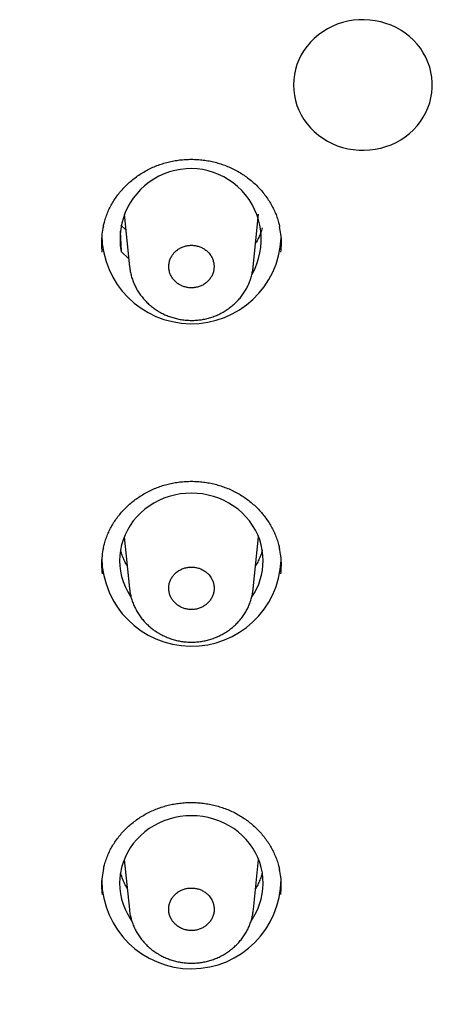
# Model space of a CAD drawing. Header units: millimetres. Extents: x 8 to 1128, y 12 to 2387.
# Tile 63 of 91: x 462 to 473, y 2247 to 2271. Entities that reach past the tile are written whole.
import ezdxf

# ---------------------------------------------------------------- set-up
doc = ezdxf.new("R2010")
doc.units = ezdxf.units.MM

msp = doc.modelspace()

# ---------------------------------------------------------------- linework, layer by layer
at = {"color": 7, "linetype": 'Continuous', "lineweight": 30}
for p, q in [((465.089, 2266.6), (465.224, 2265.285)), ((468.323, 2265.282), (468.458, 2266.6)), ((465.129, 2266.212), (465.007, 2266.327)), ((464.985, 2266.175), (465.009, 2265.669)), ((465.203, 2265.487), (465.009, 2265.669)), ((465.089, 2258.519), (465.222, 2257.224)), ((468.325, 2257.221), (468.458, 2258.519)), ((465.089, 2250.437), (465.218, 2249.183)), ((468.329, 2249.18), (468.458, 2250.437))]:
    msp.add_line(p, q, dxfattribs=at)
at = {"color": 7, "linetype": 'Continuous', "lineweight": 30, "flags": 128}
for points in [[(469.333, 2269.841), (469.338, 2269.711), (469.355, 2269.581), (469.382, 2269.454), (469.42, 2269.329), (469.469, 2269.207), (469.527, 2269.089), (469.596, 2268.976), (469.673, 2268.869), (469.76, 2268.767), (469.855, 2268.672), (469.958, 2268.585), (470.067, 2268.506), (470.183, 2268.435), (470.305, 2268.373), (470.431, 2268.32), (470.562, 2268.277), (470.696, 2268.244), (470.832, 2268.22), (470.97, 2268.208), (471.108, 2268.205), (471.246, 2268.213), (471.384, 2268.231), (471.519, 2268.259), (471.651, 2268.297), (471.78, 2268.345), (471.904, 2268.403), (472.023, 2268.469), (472.136, 2268.544), (472.242, 2268.628), (472.341, 2268.719), (472.432, 2268.817), (472.514, 2268.922), (472.587, 2269.032), (472.651, 2269.148), (472.704, 2269.268), (472.748, 2269.391), (472.78, 2269.517), (472.802, 2269.646), (472.813, 2269.776), (472.813, 2269.906), (472.802, 2270.035), (472.78, 2270.164), (472.748, 2270.29), (472.704, 2270.414), (472.651, 2270.534), (472.587, 2270.649), (472.514, 2270.76), (472.432, 2270.864), (472.341, 2270.962), (472.242, 2271.053), (472.136, 2271.137), (472.023, 2271.212), (471.904, 2271.279), (471.78, 2271.336), (471.651, 2271.384), (471.519, 2271.422), (471.384, 2271.45), (471.246, 2271.468), (471.108, 2271.476), (470.97, 2271.474), (470.832, 2271.461), (470.696, 2271.438), (470.562, 2271.404), (470.431, 2271.361), (470.305, 2271.308), (470.183, 2271.246), (470.067, 2271.176), (469.958, 2271.096), (469.855, 2271.009), (469.76, 2270.914), (469.673, 2270.813), (469.596, 2270.705), (469.527, 2270.592), (469.469, 2270.474), (469.42, 2270.352), (469.382, 2270.227), (469.355, 2270.1), (469.338, 2269.971), (469.333, 2269.841)], [(468.574, 2257.923), (468.568, 2258.056), (468.551, 2258.188), (468.524, 2258.318), (468.486, 2258.446), (468.437, 2258.571), (468.377, 2258.691), (468.308, 2258.807), (468.23, 2258.918), (468.142, 2259.022), (468.046, 2259.119), (467.943, 2259.21), (467.832, 2259.292), (467.714, 2259.366), (467.591, 2259.43), (467.462, 2259.486), (467.33, 2259.532), (467.194, 2259.568), (467.055, 2259.594), (466.915, 2259.61), (466.774, 2259.615), (466.632, 2259.61), (466.492, 2259.594), (466.353, 2259.568), (466.217, 2259.532), (466.085, 2259.486), (465.956, 2259.43), (465.833, 2259.366), (465.716, 2259.292), (465.605, 2259.21), (465.501, 2259.119), (465.405, 2259.022), (465.317, 2258.918), (465.239, 2258.807), (465.17, 2258.691), (465.111, 2258.571), (465.062, 2258.446), (465.023, 2258.318), (464.996, 2258.188), (464.979, 2258.056), (464.974, 2257.923), (464.979, 2257.791), (464.996, 2257.659), (465.023, 2257.529), (465.062, 2257.401), (465.111, 2257.276), (465.17, 2257.155), (465.239, 2257.04), (465.258, 2257.011)], [(468.276, 2248.91), (468.306, 2248.954), (468.375, 2249.07), (468.435, 2249.19), (468.484, 2249.315), (468.523, 2249.443), (468.551, 2249.573), (468.568, 2249.705), (468.574, 2249.838), (468.568, 2249.971), (468.552, 2250.103), (468.525, 2250.233), (468.487, 2250.361), (468.438, 2250.486), (468.379, 2250.607), (468.31, 2250.723), (468.232, 2250.834), (468.144, 2250.938), (468.048, 2251.036), (467.945, 2251.126), (467.834, 2251.209), (467.716, 2251.283), (467.593, 2251.348), (467.465, 2251.404), (467.332, 2251.45), (467.196, 2251.486), (467.057, 2251.512), (466.917, 2251.528), (466.775, 2251.533), (466.634, 2251.528), (466.493, 2251.513), (466.354, 2251.487), (466.218, 2251.451), (466.086, 2251.405), (465.957, 2251.349), (465.834, 2251.284), (465.716, 2251.211), (465.605, 2251.128), (465.501, 2251.038), (465.405, 2250.94), (465.317, 2250.836), (465.239, 2250.726), (465.17, 2250.61), (465.11, 2250.489), (465.061, 2250.364), (465.023, 2250.236), (464.996, 2250.106), (464.979, 2249.974), (464.974, 2249.841), (464.979, 2249.708), (464.996, 2249.576), (465.024, 2249.446), (465.062, 2249.318), (465.111, 2249.193), (465.171, 2249.072), (465.24, 2248.956), (465.265, 2248.919)]]:
    msp.add_lwpolyline(points, dxfattribs=at)
at = {"color": 7, "linetype": 'Continuous', "lineweight": 30}
for centre, radius, start, end in [((466.754, 2265.974), 1.771, 330.4095, 189.9153), ((466.775, 2266.111), 2.251, 180.9301, 357.2836), ((466.775, 2258.03), 2.251, 180.93, 357.2836), ((466.953, 2257.928), 1.62, 325.6568, 359.8443), ((466.773, 2249.946), 2.248, 180.775, 359.7349)]:
    msp.add_arc(centre, radius, start, end, dxfattribs=at)
for points, knots in [([(464.566, 2266.299), (464.574, 2266.335), (464.592, 2266.416), (464.632, 2266.54), (464.682, 2266.671), (464.742, 2266.796), (464.81, 2266.917), (464.887, 2267.033), (464.972, 2267.145), (465.066, 2267.253), (465.168, 2267.355), (465.277, 2267.451), (465.393, 2267.541), (465.515, 2267.623), (465.642, 2267.698), (465.774, 2267.764), (465.909, 2267.822), (466.048, 2267.87), (466.189, 2267.91), (466.332, 2267.941), (466.477, 2267.963), (466.625, 2267.976), (466.774, 2267.98), (466.923, 2267.975), (467.072, 2267.961), (467.22, 2267.938), (467.366, 2267.906), (467.509, 2267.865), (467.648, 2267.816), (467.783, 2267.758), (467.912, 2267.692), (468.036, 2267.619), (468.156, 2267.538), (468.27, 2267.449), (468.378, 2267.353), (468.48, 2267.25), (468.574, 2267.141), (468.661, 2267.027), (468.739, 2266.908), (468.809, 2266.784), (468.869, 2266.657), (468.92, 2266.527), (468.959, 2266.404), (468.976, 2266.324), (468.984, 2266.289)], [0, 0, 0, 0, 0.019078, 0.04345, 0.067606, 0.091497, 0.115142, 0.138771, 0.162675, 0.18676, 0.210989, 0.235318, 0.259698, 0.284068, 0.308371, 0.332564, 0.356613, 0.380497, 0.404179, 0.427805, 0.451608, 0.475546, 0.499598, 0.523737, 0.547929, 0.572134, 0.596306, 0.620412, 0.644425, 0.668325, 0.69207, 0.715762, 0.739621, 0.763631, 0.787767, 0.811997, 0.836287, 0.860598, 0.884883, 0.909113, 0.933264, 0.957323, 0.981209, 1, 1, 1, 1]), ([(464.565, 2266.303), (464.552, 2266.236), (464.524, 2266.091), (464.512, 2265.873), (464.525, 2265.723), (464.531, 2265.652)], [0, 0, 0, 0, 0.311176, 0.674429, 1, 1, 1, 1]), ([(468.549, 2266.258), (468.536, 2266.218), (468.512, 2266.138), (468.463, 2266.023), (468.42, 2265.935), (468.391, 2265.888), (468.384, 2265.876)], [0, 0, 0, 0, 0.300927, 0.603641, 0.90588, 1, 1, 1, 1]), ([(469.017, 2265.655), (469.023, 2265.726), (469.036, 2265.875), (469.024, 2266.089), (468.995, 2266.23), (468.983, 2266.293)], [0, 0, 0, 0, 0.33025, 0.701382, 1, 1, 1, 1]), ([(467.215, 2265.626), (467.194, 2265.648), (467.151, 2265.693), (467.074, 2265.746), (466.988, 2265.787), (466.897, 2265.814), (466.801, 2265.826), (466.705, 2265.823), (466.611, 2265.805), (466.522, 2265.772), (466.439, 2265.725), (466.367, 2265.667), (466.305, 2265.597), (466.257, 2265.52), (466.224, 2265.435), (466.206, 2265.346), (466.205, 2265.256), (466.219, 2265.167), (466.25, 2265.081), (466.295, 2265.002), (466.354, 2264.93), (466.424, 2264.869), (466.505, 2264.82), (466.593, 2264.784), (466.686, 2264.763), (466.782, 2264.756), (466.878, 2264.765), (466.97, 2264.789), (467.058, 2264.827), (467.136, 2264.878), (467.205, 2264.941), (467.261, 2265.014), (467.304, 2265.095), (467.332, 2265.181), (467.343, 2265.271), (467.339, 2265.361), (467.318, 2265.449), (467.28, 2265.54), (467.238, 2265.595), (467.215, 2265.626)], [0, 0, 0, 0, 0.026463, 0.053694, 0.080158, 0.107389, 0.133852, 0.161083, 0.187547, 0.214778, 0.241242, 0.268474, 0.294938, 0.32217, 0.348634, 0.375866, 0.40233, 0.429561, 0.456025, 0.483256, 0.50972, 0.536951, 0.563414, 0.590645, 0.617109, 0.644339, 0.670803, 0.698034, 0.724498, 0.75173, 0.778194, 0.805426, 0.83189, 0.859122, 0.885586, 0.912818, 0.939281, 0.966513, 1, 1, 1, 1]), ([(465.225, 2265.281), (465.226, 2265.273), (465.229, 2265.226), (465.245, 2265.141), (465.273, 2265.027), (465.311, 2264.916), (465.358, 2264.808), (465.414, 2264.703), (465.479, 2264.602), (465.553, 2264.506), (465.634, 2264.415), (465.723, 2264.331), (465.816, 2264.256), (465.889, 2264.206), (465.929, 2264.181), (465.936, 2264.176)], [0, 0, 0, 0, 0.0175511, 0.1053741, 0.1917498, 0.2777775, 0.3648411, 0.4526435, 0.5410735, 0.6299782, 0.7191811, 0.8084576, 0.8976388, 0.9809886, 1, 1, 1, 1]), ([(465.936, 2264.176), (465.957, 2264.164), (466.013, 2264.131), (466.107, 2264.084), (466.221, 2264.039), (466.338, 2264.001), (466.459, 2263.973), (466.582, 2263.953), (466.707, 2263.943), (466.832, 2263.942), (466.957, 2263.951), (467.08, 2263.97), (467.201, 2263.997), (467.317, 2264.034), (467.431, 2264.08), (467.541, 2264.134), (467.648, 2264.198), (467.749, 2264.269), (467.844, 2264.348), (467.933, 2264.433), (468.013, 2264.525), (468.084, 2264.622), (468.147, 2264.723), (468.2, 2264.828), (468.245, 2264.938), (468.281, 2265.052), (468.308, 2265.167), (468.317, 2265.244), (468.322, 2265.283)], [0, 0, 0, 0, 0.023364, 0.061897, 0.100621, 0.139654, 0.178952, 0.218453, 0.258081, 0.297721, 0.337291, 0.376719, 0.415896, 0.454421, 0.493261, 0.532475, 0.571979, 0.611667, 0.651381, 0.690978, 0.730339, 0.769333, 0.807462, 0.845765, 0.884342, 0.923154, 0.962141, 1, 1, 1, 1]), ([(421.131, 2263.495), (421.146, 2263.394), (421.195, 2263.074), (421.287, 2262.536), (421.407, 2261.883), (421.537, 2261.231), (421.677, 2260.581), (421.826, 2259.933), (421.985, 2259.287), (422.154, 2258.643), (422.332, 2258.002), (422.519, 2257.363), (422.716, 2256.726), (422.923, 2256.092), (423.139, 2255.461), (423.364, 2254.832), (423.599, 2254.207), (423.843, 2253.585), (424.096, 2252.966), (424.358, 2252.351), (424.63, 2251.739), (424.91, 2251.13), (425.2, 2250.526), (425.498, 2249.925), (425.806, 2249.328), (426.122, 2248.735), (426.447, 2248.147), (426.781, 2247.563), (427.123, 2246.983), (427.474, 2246.408), (427.833, 2245.837), (428.201, 2245.272), (428.578, 2244.711), (428.962, 2244.155), (429.355, 2243.604), (429.756, 2243.059), (430.165, 2242.518), (430.582, 2241.984), (431.007, 2241.454), (431.44, 2240.931), (431.881, 2240.413), (432.329, 2239.901), (432.785, 2239.395), (433.248, 2238.895), (433.719, 2238.401), (434.197, 2237.913), (434.682, 2237.432), (435.174, 2236.957), (435.673, 2236.488), (436.179, 2236.027), (436.692, 2235.571), (437.212, 2235.123), (437.739, 2234.682), (438.271, 2234.247), (438.811, 2233.82), (439.356, 2233.399), (439.908, 2232.986), (440.466, 2232.58), (441.03, 2232.182), (441.599, 2231.791), (442.175, 2231.407), (442.756, 2231.031), (443.343, 2230.663), (443.935, 2230.303), (444.532, 2229.95), (445.135, 2229.605), (445.742, 2229.268), (446.355, 2228.94), (446.972, 2228.619), (447.594, 2228.306), (448.221, 2228.002), (448.852, 2227.706), (449.488, 2227.418), (450.128, 2227.139), (450.771, 2226.868), (451.419, 2226.605), (452.071, 2226.351), (452.726, 2226.106), (453.385, 2225.869), (454.048, 2225.641), (454.713, 2225.421), (455.382, 2225.211), (456.054, 2225.009), (456.729, 2224.816), (457.407, 2224.632), (458.087, 2224.457), (458.77, 2224.291), (459.455, 2224.134), (460.143, 2223.986), (460.833, 2223.846), (461.525, 2223.716), (462.218, 2223.596), (462.913, 2223.484), (463.61, 2223.381), (464.309, 2223.288), (465.008, 2223.203), (465.709, 2223.128), (466.411, 2223.062), (467.114, 2223.006), (467.818, 2222.958), (468.522, 2222.92), (469.227, 2222.891), (469.932, 2222.872), (470.637, 2222.861), (471.343, 2222.86), (472.048, 2222.868), (472.753, 2222.886), (473.458, 2222.912), (474.163, 2222.948), (474.866, 2222.994), (475.569, 2223.048), (476.272, 2223.112), (476.973, 2223.185), (477.673, 2223.267), (478.371, 2223.358), (479.069, 2223.459), (479.764, 2223.568), (480.459, 2223.687), (481.151, 2223.815), (481.841, 2223.952), (482.529, 2224.098), (483.215, 2224.253), (483.898, 2224.417), (484.579, 2224.59), (485.258, 2224.772), (485.933, 2224.963), (486.606, 2225.162), (487.276, 2225.371), (487.942, 2225.588), (488.605, 2225.814), (489.265, 2226.049), (489.921, 2226.292), (490.574, 2226.544), (491.223, 2226.805), (491.868, 2227.074), (492.508, 2227.351), (493.145, 2227.637), (493.777, 2227.931), (494.405, 2228.233), (495.028, 2228.544), (495.647, 2228.863), (496.26, 2229.19), (496.869, 2229.525), (497.473, 2229.868), (498.072, 2230.219), (498.665, 2230.577), (499.253, 2230.944), (499.835, 2231.318), (500.412, 2231.699), (500.983, 2232.089), (501.549, 2232.485), (502.108, 2232.89), (502.661, 2233.301), (503.208, 2233.72), (503.749, 2234.145), (504.283, 2234.578), (504.811, 2235.018), (505.333, 2235.465), (505.847, 2235.918), (506.355, 2236.379), (506.856, 2236.846), (507.35, 2237.319), (507.837, 2237.799), (508.316, 2238.285), (508.789, 2238.778), (509.254, 2239.276), (509.711, 2239.781), (510.161, 2240.292), (510.604, 2240.808), (511.038, 2241.33), (511.465, 2241.858), (511.884, 2242.392), (512.295, 2242.931), (512.698, 2243.475), (513.093, 2244.024), (513.48, 2244.579), (513.858, 2245.139), (514.228, 2245.703), (514.589, 2246.273), (514.942, 2246.847), (515.287, 2247.426), (515.623, 2248.009), (515.95, 2248.596), (516.268, 2249.188), (516.577, 2249.784), (516.878, 2250.384), (517.17, 2250.987), (517.452, 2251.595), (517.726, 2252.206), (517.99, 2252.821), (518.246, 2253.439), (518.492, 2254.06), (518.729, 2254.685), (518.956, 2255.313), (519.174, 2255.943), (519.383, 2256.576), (519.582, 2257.213), (519.772, 2257.851), (519.953, 2258.492), (520.123, 2259.135), (520.285, 2259.781), (520.436, 2260.429), (520.578, 2261.078), (520.71, 2261.729), (520.833, 2262.382), (520.945, 2263.037), (521.019, 2263.491), (521.052, 2263.726), (521.055, 2263.743)], [0, 0, 0, 0, 0.002261, 0.007149, 0.012036, 0.016924, 0.021812, 0.026699, 0.031587, 0.036474, 0.041362, 0.04625, 0.051137, 0.056025, 0.060913, 0.065801, 0.070688, 0.075576, 0.080464, 0.085352, 0.09024, 0.095128, 0.100016, 0.104904, 0.109792, 0.11468, 0.119568, 0.124457, 0.129345, 0.134233, 0.139121, 0.14401, 0.148898, 0.153786, 0.158675, 0.163563, 0.168452, 0.17334, 0.178229, 0.183118, 0.188006, 0.192895, 0.197784, 0.202673, 0.207562, 0.21245, 0.217339, 0.222228, 0.227117, 0.232006, 0.236895, 0.241785, 0.246674, 0.251563, 0.256452, 0.261341, 0.266231, 0.27112, 0.276009, 0.280899, 0.285788, 0.290677, 0.295567, 0.300456, 0.305346, 0.310235, 0.315125, 0.320014, 0.324904, 0.329794, 0.334683, 0.339573, 0.344463, 0.349352, 0.354242, 0.359132, 0.364022, 0.368912, 0.373801, 0.378691, 0.383581, 0.388471, 0.393361, 0.398251, 0.403141, 0.408031, 0.41292, 0.41781, 0.4227, 0.42759, 0.43248, 0.43737, 0.44226, 0.44715, 0.45204, 0.45693, 0.46182, 0.466711, 0.471601, 0.476491, 0.481381, 0.486271, 0.491161, 0.496051, 0.500941, 0.505831, 0.510721, 0.515611, 0.520501, 0.525391, 0.530281, 0.535171, 0.540061, 0.544952, 0.549842, 0.554732, 0.559622, 0.564512, 0.569402, 0.574292, 0.579182, 0.584072, 0.588962, 0.593852, 0.598742, 0.603632, 0.608522, 0.613412, 0.618301, 0.623191, 0.628081, 0.632971, 0.637861, 0.642751, 0.647641, 0.65253, 0.65742, 0.66231, 0.6672, 0.672089, 0.676979, 0.681869, 0.686758, 0.691648, 0.696538, 0.701427, 0.706317, 0.711206, 0.716096, 0.720985, 0.725875, 0.730764, 0.735654, 0.740543, 0.745432, 0.750322, 0.755211, 0.7601, 0.764989, 0.769878, 0.774768, 0.779657, 0.784546, 0.789435, 0.794324, 0.799213, 0.804101, 0.80899, 0.813879, 0.818768, 0.823657, 0.828545, 0.833434, 0.838323, 0.843211, 0.8481, 0.852988, 0.857877, 0.862765, 0.867654, 0.872542, 0.87743, 0.882319, 0.887207, 0.892095, 0.896983, 0.901871, 0.906759, 0.911647, 0.916535, 0.921423, 0.926311, 0.931199, 0.936087, 0.940975, 0.945863, 0.950751, 0.955638, 0.960526, 0.965414, 0.970301, 0.975189, 0.980077, 0.984964, 0.989852, 0.99474, 0.999627, 1, 1, 1, 1]), ([(464.567, 2258.237), (464.575, 2258.273), (464.593, 2258.355), (464.633, 2258.479), (464.684, 2258.609), (464.743, 2258.734), (464.812, 2258.855), (464.889, 2258.971), (464.974, 2259.082), (465.068, 2259.189), (465.17, 2259.291), (465.279, 2259.387), (465.395, 2259.476), (465.517, 2259.558), (465.644, 2259.633), (465.776, 2259.699), (465.911, 2259.756), (466.05, 2259.804), (466.19, 2259.844), (466.334, 2259.874), (466.479, 2259.896), (466.627, 2259.909), (466.776, 2259.913), (466.925, 2259.908), (467.074, 2259.894), (467.222, 2259.871), (467.368, 2259.839), (467.51, 2259.798), (467.649, 2259.748), (467.784, 2259.691), (467.913, 2259.625), (468.038, 2259.552), (468.157, 2259.471), (468.271, 2259.382), (468.379, 2259.287), (468.48, 2259.184), (468.575, 2259.076), (468.661, 2258.961), (468.739, 2258.842), (468.809, 2258.719), (468.869, 2258.593), (468.919, 2258.463), (468.958, 2258.341), (468.976, 2258.262), (468.983, 2258.227)], [0, 0, 0, 0, 0.019416, 0.043791, 0.06795, 0.091842, 0.115489, 0.13912, 0.163025, 0.187111, 0.211339, 0.235667, 0.260045, 0.284411, 0.308709, 0.332897, 0.356941, 0.380818, 0.404493, 0.428115, 0.451914, 0.475847, 0.499894, 0.524027, 0.548213, 0.572412, 0.596577, 0.620676, 0.644681, 0.668574, 0.692311, 0.715998, 0.739853, 0.763859, 0.787992, 0.812219, 0.836506, 0.860813, 0.885097, 0.909325, 0.933475, 0.957533, 0.981418, 1, 1, 1, 1]), ([(464.566, 2258.241), (464.553, 2258.175), (464.525, 2258.032), (464.513, 2257.814), (464.526, 2257.664), (464.532, 2257.593)], [0, 0, 0, 0, 0.307673, 0.671626, 1, 1, 1, 1]), ([(465.163, 2257.795), (465.157, 2257.804), (465.129, 2257.849), (465.087, 2257.934), (465.039, 2258.05), (465.01, 2258.133), (464.999, 2258.177), (464.998, 2258.181)], [0, 0, 0, 0, 0.0771, 0.374249, 0.671981, 0.970277, 1, 1, 1, 1]), ([(468.551, 2258.188), (468.551, 2258.185), (468.541, 2258.142), (468.512, 2258.06), (468.464, 2257.944), (468.421, 2257.855), (468.392, 2257.807), (468.384, 2257.795)], [0, 0, 0, 0, 0.018928, 0.313802, 0.608292, 0.902322, 1, 1, 1, 1]), ([(469.016, 2257.596), (469.022, 2257.666), (469.035, 2257.814), (469.023, 2258.027), (468.995, 2258.168), (468.982, 2258.231)], [0, 0, 0, 0, 0.327429, 0.699035, 1, 1, 1, 1]), ([(467.215, 2257.565), (467.194, 2257.587), (467.152, 2257.632), (467.074, 2257.685), (466.988, 2257.726), (466.897, 2257.752), (466.801, 2257.765), (466.705, 2257.761), (466.61, 2257.743), (466.521, 2257.71), (466.438, 2257.664), (466.366, 2257.605), (466.304, 2257.536), (466.256, 2257.458), (466.223, 2257.373), (466.205, 2257.285), (466.204, 2257.194), (466.218, 2257.106), (466.249, 2257.02), (466.294, 2256.941), (466.353, 2256.869), (466.424, 2256.808), (466.505, 2256.759), (466.593, 2256.723), (466.687, 2256.702), (466.782, 2256.696), (466.878, 2256.705), (466.971, 2256.728), (467.058, 2256.766), (467.137, 2256.817), (467.206, 2256.881), (467.262, 2256.953), (467.305, 2257.034), (467.333, 2257.12), (467.344, 2257.21), (467.34, 2257.3), (467.319, 2257.388), (467.281, 2257.479), (467.239, 2257.534), (467.215, 2257.565)], [0, 0, 0, 0, 0.026462, 0.053691, 0.080153, 0.107383, 0.133844, 0.161073, 0.187535, 0.214764, 0.241228, 0.268458, 0.294923, 0.322154, 0.34862, 0.375854, 0.40232, 0.429553, 0.456019, 0.483252, 0.509716, 0.536948, 0.56341, 0.59064, 0.617102, 0.644331, 0.670793, 0.698022, 0.724484, 0.751714, 0.778179, 0.80541, 0.831875, 0.859108, 0.885575, 0.912808, 0.939274, 0.966507, 1, 1, 1, 1]), ([(465.223, 2257.22), (465.224, 2257.212), (465.227, 2257.164), (465.243, 2257.079), (465.271, 2256.966), (465.309, 2256.855), (465.356, 2256.747), (465.412, 2256.642), (465.477, 2256.541), (465.551, 2256.445), (465.632, 2256.355), (465.721, 2256.27), (465.814, 2256.195), (465.888, 2256.144), (465.93, 2256.119), (465.939, 2256.113)], [0, 0, 0, 0, 0.017655, 0.10512, 0.191201, 0.276814, 0.363483, 0.450894, 0.53894, 0.62747, 0.716308, 0.805233, 0.894073, 0.977106, 1, 1, 1, 1]), ([(465.939, 2256.113), (465.96, 2256.101), (466.016, 2256.068), (466.111, 2256.022), (466.224, 2255.976), (466.342, 2255.939), (466.463, 2255.911), (466.586, 2255.892), (466.711, 2255.882), (466.837, 2255.882), (466.962, 2255.891), (467.085, 2255.91), (467.205, 2255.938), (467.322, 2255.975), (467.435, 2256.021), (467.546, 2256.076), (467.652, 2256.139), (467.753, 2256.21), (467.849, 2256.289), (467.937, 2256.375), (468.017, 2256.467), (468.088, 2256.564), (468.15, 2256.665), (468.203, 2256.77), (468.248, 2256.88), (468.284, 2256.993), (468.31, 2257.108), (468.32, 2257.185), (468.324, 2257.222)], [0, 0, 0, 0, 0.0233641, 0.0619276, 0.1006834, 0.1397493, 0.1790812, 0.2186166, 0.2582784, 0.2979532, 0.3375581, 0.3770205, 0.4162323, 0.454792, 0.4936648, 0.5329116, 0.5724487, 0.6121681, 0.6519129, 0.6915405, 0.7309302, 0.7699503, 0.8081003, 0.8464204, 0.8850127, 0.9238374, 0.9628363, 1, 1, 1, 1]), ([(464.569, 2250.195), (464.577, 2250.232), (464.595, 2250.314), (464.635, 2250.439), (464.686, 2250.568), (464.746, 2250.693), (464.814, 2250.813), (464.891, 2250.928), (464.976, 2251.039), (465.07, 2251.146), (465.172, 2251.248), (465.282, 2251.343), (465.398, 2251.432), (465.52, 2251.514), (465.647, 2251.588), (465.779, 2251.653), (465.914, 2251.71), (466.052, 2251.758), (466.193, 2251.797), (466.336, 2251.828), (466.481, 2251.849), (466.629, 2251.862), (466.778, 2251.866), (466.927, 2251.861), (467.076, 2251.847), (467.224, 2251.823), (467.37, 2251.791), (467.512, 2251.75), (467.651, 2251.701), (467.785, 2251.644), (467.914, 2251.578), (468.039, 2251.505), (468.158, 2251.424), (468.271, 2251.336), (468.379, 2251.24), (468.481, 2251.138), (468.575, 2251.03), (468.661, 2250.916), (468.739, 2250.797), (468.808, 2250.674), (468.868, 2250.548), (468.918, 2250.419), (468.957, 2250.298), (468.974, 2250.22), (468.981, 2250.186)], [0, 0, 0, 0, 0.019737, 0.044121, 0.068287, 0.092186, 0.115838, 0.139478, 0.163391, 0.187483, 0.211716, 0.236048, 0.260428, 0.284795, 0.309093, 0.333279, 0.35732, 0.381194, 0.404863, 0.428486, 0.452285, 0.476218, 0.500264, 0.524397, 0.548581, 0.572777, 0.596939, 0.621034, 0.645035, 0.668922, 0.692652, 0.71634, 0.740197, 0.764205, 0.78834, 0.812569, 0.836858, 0.861168, 0.885454, 0.909684, 0.933837, 0.957899, 0.981786, 1, 1, 1, 1]), ([(464.568, 2250.199), (464.555, 2250.135), (464.527, 2249.993), (464.515, 2249.776), (464.528, 2249.627), (464.534, 2249.556)], [0, 0, 0, 0, 0.305239, 0.669914, 1, 1, 1, 1]), ([(465.163, 2249.714), (465.156, 2249.726), (465.126, 2249.774), (465.083, 2249.862), (465.035, 2249.978), (465.01, 2250.057), (464.998, 2250.097)], [0, 0, 0, 0, 0.100532, 0.399807, 0.69967, 1, 1, 1, 1]), ([(468.548, 2250.094), (468.536, 2250.055), (468.512, 2249.976), (468.464, 2249.862), (468.421, 2249.773), (468.391, 2249.725), (468.384, 2249.714)], [0, 0, 0, 0, 0.294548, 0.59818, 0.9013374, 1, 1, 1, 1]), ([(469.014, 2249.558), (469.02, 2249.627), (469.032, 2249.774), (469.021, 2249.986), (468.993, 2250.126), (468.98, 2250.189)], [0, 0, 0, 0, 0.325817, 0.697998, 1, 1, 1, 1]), ([(467.217, 2249.524), (467.196, 2249.546), (467.154, 2249.591), (467.076, 2249.644), (466.99, 2249.685), (466.898, 2249.712), (466.802, 2249.724), (466.705, 2249.721), (466.61, 2249.703), (466.521, 2249.67), (466.438, 2249.624), (466.365, 2249.565), (466.303, 2249.496), (466.255, 2249.418), (466.221, 2249.333), (466.203, 2249.245), (466.202, 2249.154), (466.216, 2249.065), (466.247, 2248.979), (466.292, 2248.9), (466.351, 2248.828), (466.422, 2248.767), (466.503, 2248.718), (466.591, 2248.682), (466.686, 2248.66), (466.781, 2248.654), (466.878, 2248.663), (466.971, 2248.686), (467.059, 2248.725), (467.138, 2248.776), (467.207, 2248.839), (467.264, 2248.911), (467.307, 2248.992), (467.335, 2249.078), (467.346, 2249.168), (467.342, 2249.258), (467.321, 2249.346), (467.283, 2249.438), (467.241, 2249.493), (467.217, 2249.524)], [0, 0, 0, 0, 0.0264601, 0.0536875, 0.0801477, 0.1073753, 0.1338336, 0.1610592, 0.1875173, 0.2147425, 0.241203, 0.2684306, 0.2948948, 0.3221264, 0.3485943, 0.3758296, 0.4022994, 0.4295369, 0.4560059, 0.4832427, 0.5097087, 0.5369425, 0.5634045, 0.5906342, 0.617093, 0.6443193, 0.6707772, 0.6980022, 0.7244617, 0.7516883, 0.7781513, 0.8053815, 0.8318484, 0.8590827, 0.8855522, 0.9127892, 0.9392588, 0.9664961, 1, 1, 1, 1]), ([(465.219, 2249.178), (465.219, 2249.173), (465.222, 2249.128), (465.238, 2249.045), (465.265, 2248.931), (465.302, 2248.82), (465.349, 2248.712), (465.405, 2248.607), (465.469, 2248.506), (465.542, 2248.409), (465.623, 2248.319), (465.712, 2248.234), (465.807, 2248.157), (465.884, 2248.103), (465.929, 2248.076), (465.94, 2248.069)], [0, 0, 0, 0, 0.012651, 0.099831, 0.185749, 0.270951, 0.357229, 0.444257, 0.531933, 0.620108, 0.70861, 0.797225, 0.88577, 0.974124, 1, 1, 1, 1]), ([(465.94, 2248.069), (465.961, 2248.057), (466.017, 2248.024), (466.112, 2247.978), (466.225, 2247.933), (466.343, 2247.896), (466.464, 2247.868), (466.588, 2247.849), (466.713, 2247.84), (466.839, 2247.84), (466.964, 2247.849), (467.088, 2247.868), (467.208, 2247.896), (467.325, 2247.933), (467.439, 2247.979), (467.549, 2248.034), (467.655, 2248.097), (467.757, 2248.169), (467.852, 2248.248), (467.94, 2248.334), (468.02, 2248.426), (468.092, 2248.523), (468.154, 2248.624), (468.207, 2248.729), (468.252, 2248.839), (468.288, 2248.952), (468.314, 2249.066), (468.324, 2249.143), (468.328, 2249.181)], [0, 0, 0, 0, 0.023339, 0.0619, 0.100653, 0.139717, 0.179048, 0.218583, 0.258244, 0.297918, 0.337523, 0.376986, 0.416201, 0.454765, 0.493633, 0.532876, 0.572409, 0.612126, 0.651869, 0.691495, 0.730883, 0.769905, 0.808047, 0.846349, 0.884921, 0.923724, 0.962701, 1, 1, 1, 1])]:
    msp.add_open_spline(points, degree=3, knots=knots, dxfattribs=at)

doc.saveas('drawing.dxf')
